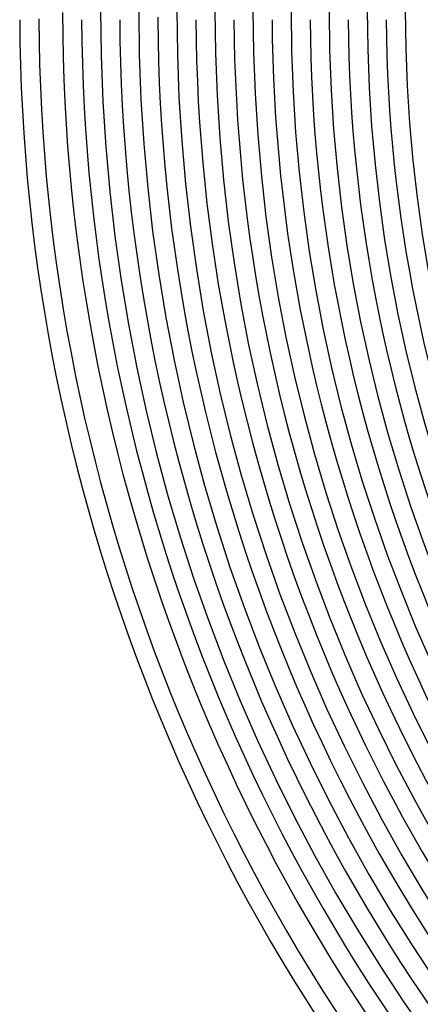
# Model space of a CAD drawing. Header units: millimetres. Extents: x -430 to 430, y -430 to 430.
# Tile 10 of 116: x -390 to -306, y -209 to -2. Entities that reach past the tile are written whole.
import ezdxf

# ---------------------------------------------------------------- set-up
doc = ezdxf.new("R2010")
doc.units = ezdxf.units.MM
doc.layers.add('HIDDEN', color=7, linetype='Continuous')
doc.layers.add('THICK', color=7, linetype='Continuous')

msp = doc.modelspace()

# ---------------------------------------------------------------- linework, layer by layer
at = {"layer": 'HIDDEN'}
for radius, start, end in [(386, 180.2738, 180.2969), (361, 180.234, 180.3175)]:
    msp.add_arc((0, 0), radius, start, end, dxfattribs=at)
at = {"layer": 'THICK'}
for radius, start, end in [(373, 180, 0), (365, 180, 0), (357, 180, 0), (349, 180, 0), (341, 180, 0), (333, 180, 0), (325, 180, 0), (317, 180, 0), (309, 180, 0), (390, 180.2933, 224.7067), (386, 180.2969, 224.7031), (381, 180.069, 224.9309), (377, 180.3039, 224.696), (369, 180.3105, 224.6894), (361, 180.3175, 224.6826), (353, 180.3246, 224.6754), (345, 180.3321, 224.6678), (337, 180.34, 224.66), (329, 180.3483, 224.6517), (321, 180.357, 224.643), (313, 180.3661, 224.6339)]:
    msp.add_arc((0, 0), radius, start, end, dxfattribs=at)

doc.saveas('drawing.dxf')
